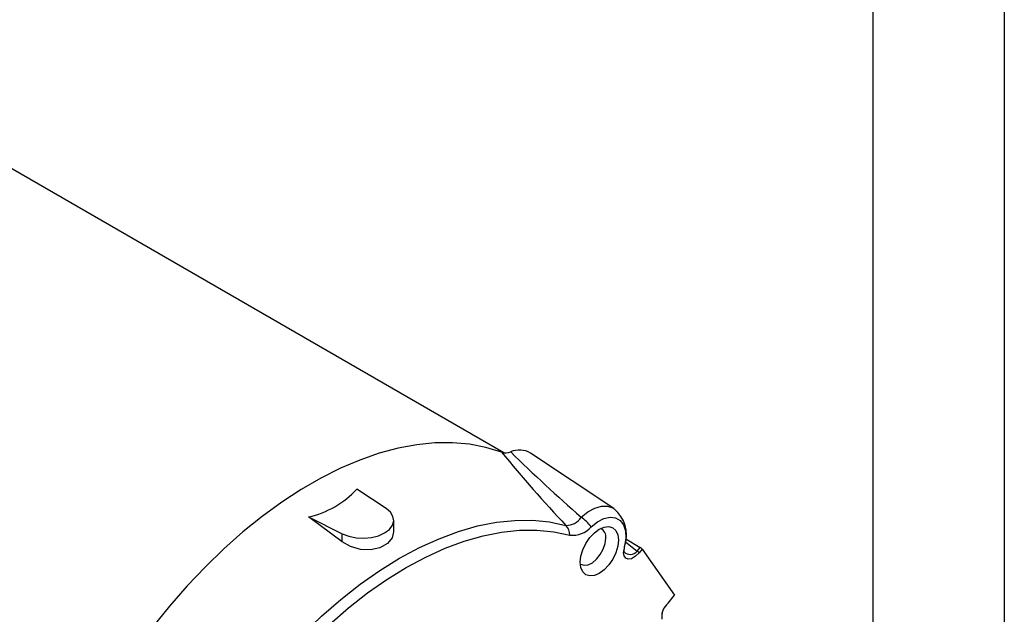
# Model space of a CAD drawing. Header units: inches. Extents: x 0 to 44, y 0 to 34.
# Tile 20 of 21: x 36.5 to 44, y 23.6 to 28.1. Entities that reach past the tile are written whole.
import ezdxf

# ---------------------------------------------------------------- set-up
doc = ezdxf.new("R2010")
doc.units = ezdxf.units.IN
doc.header["$LTSCALE"] = 4
doc.header["$MEASUREMENT"] = 0
doc.layers.add('TEXT', color=140, linetype='Continuous', lineweight=25)

msp = doc.modelspace()

# ---------------------------------------------------------------- linework, layer by layer
at = {"color": 7, "linetype": 'Continuous'}
msp.add_line((44.0004, 34.0004), (44.0004, 0.0004), dxfattribs=at)
for p, q in [((40.1947, 24.8226), (34.7714, 27.9534)), ((41.0291, 24.3985), (40.3958, 24.8205)), ((39.2979, 24.3986), (39.0756, 24.5462)), ((38.9646, 24.1438), (38.7089, 24.3345)), ((38.7089, 24.3345), (38.9646, 24.2062)), ((39.3558, 24.2221), (39.3558, 24.3091)), ((38.9646, 24.1438), (38.9646, 24.2062)), ((41.1077, 24.0825), (41.1141, 24.119)), ((41.1191, 24.1461), (41.2069, 24.0727)), ((41.1216, 24.167), (41.2295, 24.1009)), ((41.2069, 24.0727), (41.2295, 24.1009)), ((41.2446, 24.0903), (41.2222, 24.0623)), ((41.2446, 24.0903), (41.4919, 23.7384)), ((41.4437, 23.6784), (41.4919, 23.7384))]:
    msp.add_line(p, q)
at = {"flags": 128}
for points in [[(40.1764, 24.8267), (40.0577, 24.8631), (39.9334, 24.8871), (39.804, 24.8985), (39.6699, 24.8973), (39.5319, 24.8835), (39.3904, 24.8572), (39.2461, 24.8185), (39.0995, 24.7675), (38.9514, 24.7045), (38.8023, 24.6297), (38.6529, 24.5434), (38.5038, 24.4461), (38.3557, 24.3381), (38.2091, 24.2199), (38.0648, 24.092), (37.9233, 23.9549), (37.7852, 23.8093), (37.6512, 23.6557), (37.5217, 23.4948), (37.3974, 23.3273), (37.2788, 23.154)], [(40.7812, 24.3317), (40.8325, 24.3729), (40.8847, 24.4015), (40.9354, 24.4164), (40.9822, 24.4167), (41.023, 24.4024), (41.031, 24.3973)], [(38.9646, 24.2062), (39.0136, 24.1873), (39.0691, 24.1759), (39.1278, 24.1728), (39.186, 24.1783), (39.2401, 24.1918), (39.2866, 24.2127), (39.3228, 24.2396), (39.3463, 24.2708), (39.3557, 24.3044), (39.3504, 24.3383), (39.3307, 24.3703), (39.2979, 24.3986)], [(38.1357, 22.8095), (38.2598, 22.9793), (38.3897, 23.142), (38.5245, 23.2968), (38.6638, 23.4429), (38.8067, 23.5797), (38.9526, 23.7064), (39.1007, 23.8224), (39.2502, 23.9271), (39.4006, 24.02), (39.5509, 24.1007), (39.7005, 24.1687), (39.8486, 24.2237), (39.9945, 24.2654), (40.1374, 24.2936), (40.2766, 24.3082), (40.4115, 24.3091), (40.5413, 24.2963), (40.6655, 24.2699)], [(40.8575, 24.2594), (40.9057, 24.2974), (40.9547, 24.3222), (41.0015, 24.3324), (41.0435, 24.3273), (41.0781, 24.3073), (41.1035, 24.2735), (41.1181, 24.2279), (41.1211, 24.1731), (41.1123, 24.1123)], [(38.2074, 22.7595), (38.3295, 22.9265), (38.4572, 23.0865), (38.5898, 23.2387), (38.7268, 23.3825), (38.8673, 23.517), (39.0108, 23.6416), (39.1564, 23.7557), (39.3035, 23.8587), (39.4514, 23.95), (39.5993, 24.0294), (39.7464, 24.0962), (39.892, 24.1503), (40.0355, 24.1914), (40.176, 24.2191), (40.313, 24.2335), (40.4456, 24.2344), (40.5733, 24.2218), (40.6954, 24.1958)], [(39.3547, 24.2222), (39.3447, 24.1747), (39.3085, 24.131), (39.2515, 24.1001), (39.1802, 24.085), (39.1024, 24.0878), (39.0265, 24.1089), (38.9646, 24.1438)], [(41.0657, 24.1574), (41.0608, 24.111), (41.0462, 24.062), (41.023, 24.0137), (40.9928, 23.9695), (40.9576, 23.9324), (40.9199, 23.9048), (40.8822, 23.8888), (40.847, 23.8853), (40.8168, 23.8946), (40.7936, 23.9161), (40.779, 23.9483), (40.7741, 23.9891), (40.779, 24.0355), (40.7936, 24.0845), (40.8168, 24.1328), (40.847, 24.177), (40.8822, 24.2141), (40.9199, 24.2417), (40.9576, 24.2577), (40.9928, 24.2612), (41.023, 24.2519), (41.0462, 24.2304), (41.0608, 24.1982), (41.0657, 24.1574)], [(40.7744, 23.9774), (40.7777, 23.9751), (40.8034, 23.9662), (40.8341, 23.97), (40.8669, 23.9861), (40.899, 24.0131), (40.9275, 24.0486), (40.9499, 24.0894), (40.9642, 24.1319), (40.9691, 24.1724)], [(41.1123, 24.1123), (41.1139, 24.1172), (41.1141, 24.1191)], [(41.2222, 24.0623), (41.196, 24.0352), (41.1645, 24.0161), (41.1394, 24.0125), (41.1208, 24.0204), (41.1089, 24.038), (41.1049, 24.063), (41.1055, 24.0727)], [(41.1055, 24.0727), (41.1073, 24.079), (41.1077, 24.0825)], [(41.1092, 24.0678), (41.1069, 24.0706), (41.1077, 24.0828)], [(41.3933, 23.5986), (41.3944, 23.5986), (41.3967, 23.603), (41.4003, 23.611)]]:
    msp.add_lwpolyline(points, dxfattribs=at)
for centre, radius, start, end in [((40.207, 24.9205), 0.0987, 251.93017, 293.00701), ((49.0715, 32.1476), 11.5204, 219.45536, 223.14184), ((40.3117, 24.6787), 0.1648, 59.31011, 113.68354), ((49.8522, 34.6276), 13.7217, 225.56471, 228.61898), ((38.555, 25.0246), 0.707, 282.57451, 317.42012), ((40.874, 24.1985), 0.253, 341.52432, 51.34138), ((40.6697, 24.4013), 0.1315, 268.16838, 328.04782), ((40.584, 24.1939), 0.1114, 0.94633, 43.00763), ((40.6265, 24.0922), 0.2852, 35.9023, 57.14331), ((40.7156, 24.3827), 0.188, 263.83244, 319.0153), ((40.8956, 24.1816), 0.0741, 352.86198, 62.24216), ((41.4363, 24.0359), 0.3329, 166.74066, 173.65269), ((41.1557, 24.1171), 0.0677, 226.58505, 319.04313), ((41.1298, 23.9429), 0.1509, 52.26083, 59.28789), ((41.5275, 23.575), 0.1331, 129.02074, 188.29966)]:
    msp.add_arc(centre, radius, start, end)
msp.add_ellipse((41.243, 24.0814), major_axis=(0.0303, -0.0251), ratio=0.201265, start_param=1.682049, end_param=2.188194)
at = {"layer": 'TEXT'}
msp.add_line((43, 33), (43, 1), dxfattribs=at)

doc.saveas('drawing.dxf')
